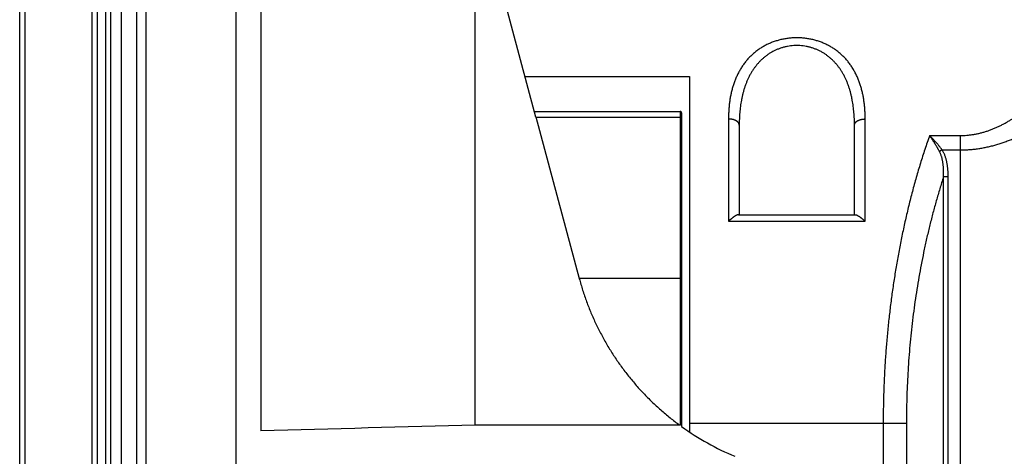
# Model space of a CAD drawing. Header units: millimetres. Extents: x 0 to 1300, y 0 to 891.
# Tile 99 of 133: x 363 to 400, y 477 to 493. Entities that reach past the tile are written whole.
import ezdxf

# ---------------------------------------------------------------- set-up
doc = ezdxf.new("R2010")
doc.units = ezdxf.units.MM
doc.header["$LTSCALE"] = 0.545669
for name, color, linetype in [('NoLayerName_001', 7, 'Continuous'), ('NoLayerName_004', 7, 'Continuous'), ('NoLayerName_007', 7, 'Continuous')]:
    doc.layers.add(name, color=color, linetype=linetype)
doc.styles.get("Standard").update_dxf_attribs({"font": 'txt', "bigfont": 'extfont2'})
doc.dimstyles.get("Standard").update_dxf_attribs({"dimtxt": 2.5, "dimasz": 2.5, "dimexe": 1, "dimexo": 1, "dimtad": 1, "dimdec": 3, "dimzin": 0, "dimdsep": 46, "dimtxsty": 'Standard', "dimcen": 2.5, "dimadec": 3, "dimazin": 0, "dimtfac": 0.75, "dimtdec": 3, "dimtmove": 0, "dimatfit": 3, "dimfxl": 1, "dimarcsym": 0})

# ---------------------------------------------------------------- blocks, each defined once
blk = doc.blocks.new('_OPEN30')
at = {"color": 0, "linetype": 'ByBlock', "lineweight": -2}
for p, q in [((-1, 0.267949), (0, 0)), ((0, 0), (-1, -0.267949)), ((0, 0), (-1, 0))]:
    blk.add_line(p, q, dxfattribs=at)
blk = doc.blocks.new('*D147')
at = {"layer": 'Defpoints', "color": 0}
for p in [(331.5, 559.602), (552, 532.102), (331.5, 398.637)]:
    blk.add_point(p, dxfattribs=at)
at = {"layer": 'NoLayerName_001', "color": 0, "linetype": 'Continuous', "lineweight": 13}
for p, q in [((331.5, 556.602), (331.5, 395.637)), ((552, 529.102), (552, 395.637)), ((547.5, 398.637), (336, 398.637))]:
    blk.add_line(p, q, dxfattribs=at)
at = {"layer": 'NoLayerName_001', "color": 0, "lineweight": 13, "xscale": 4.5, "yscale": 4.5, "zscale": 4.5, "rotation": 180}
blk.add_blockref('_OPEN30', (331.5, 398.637), dxfattribs=at)
at = {"layer": 'NoLayerName_001', "color": 0, "lineweight": 13, "xscale": 4.5, "yscale": 4.5, "zscale": 4.5}
blk.add_blockref('_OPEN30', (552, 398.637), dxfattribs=at)
at = {"layer": 'NoLayerName_001', "color": 0, "lineweight": 13, "insert": (441.75, 407.858), "char_height": 10.5, "attachment_point": 5}
blk.add_mtext('\\W0.8000;２２１', dxfattribs=at)

msp = doc.modelspace()

# ---------------------------------------------------------------- linework, layer by layer
at = {"layer": 'NoLayerName_004', "color": 8, "linetype": 'Continuous', "lineweight": 25}
for p, q in [((366.8, 454.6523), (366.8, 498.6523)), ((367.3763, 454.6573), (367.3763, 498.6523)), ((367.7115, 498.4705), (367.7115, 454.8533)), ((363, 456.5023), (363, 496.8023)), ((365.9, 456.5023), (365.9, 496.8023)), ((366.2, 496.8023), (366.2, 456.5023)), ((371.0641, 496.6523), (371.0646, 456.7975)), ((382.2622, 489.4108), (383.8823, 483.3634)), ((382.2644, 489.4015), (387.65, 489.4015)), ((387.65, 489.6132), (387.65, 477.8907)), ((387.65, 483.3634), (383.8823, 483.3634)), ((380, 477.8907), (380, 478.1278))]:
    msp.add_line(p, q, dxfattribs=at)
at = {"layer": 'NoLayerName_004', "color": 7, "linetype": 'Continuous', "lineweight": 25}
for p, q in [((366.4, 455.0523), (366.4, 498.2523)), ((380, 478.1278), (380, 497.8523)), ((382.2644, 489.4015), (380, 497.8523)), ((363.2, 456.7023), (363.2, 496.6023)), ((365.7, 456.7023), (365.7, 496.6023)), ((372, 496.6523), (372.0004, 477.6703)), ((382.2096, 489.6132), (387.65, 489.6132)), ((387.7, 489.5628), (387.7, 477.8352)), ((387.65, 477.8907), (380, 477.8907))]:
    msp.add_line(p, q, dxfattribs=at)
for centre, radius, start, end in [((387.65, 489.5632), 0.05, 359.99991, 90), ((478.5521, -3244.8713), 3724.0663, 91.516428, 91.6395504), ((393.5415, 485.9516), 10, 234.25677, 247.33957)]:
    msp.add_arc(centre, radius, start, end, dxfattribs=at)
at = {"layer": 'NoLayerName_004', "color": 8, "linetype": 'Continuous', "lineweight": 25}
for points, knots in [([(387.7, 489.3727), (387.6999, 489.3737), (387.6998, 489.3758), (387.6989, 489.3787), (387.6976, 489.3816), (387.6959, 489.3842), (387.694, 489.3866), (387.6919, 489.3888), (387.6895, 489.3908), (387.687, 489.3926), (387.6843, 489.3942), (387.6815, 489.3957), (387.6785, 489.3969), (387.6755, 489.398), (387.6724, 489.3989), (387.6692, 489.3996), (387.666, 489.4002), (387.6627, 489.4007), (387.6595, 489.4011), (387.6563, 489.4013), (387.6531, 489.4015), (387.651, 489.4015), (387.65, 489.4015)], [0, 0, 0, 0, 0.003056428, 0.006147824, 0.00927495, 0.012399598, 0.015486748, 0.018555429, 0.021627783, 0.024719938, 0.027842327, 0.031000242, 0.034194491, 0.037422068, 0.04067677, 0.04394975, 0.047229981, 0.050504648, 0.053759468, 0.05697895, 0.060146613, 0.063245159, 0.063245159, 0.063245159, 0.063245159]), ([(383.8823, 483.3634), (383.9023, 483.2911), (383.9411, 483.1462), (384.007, 482.9309), (384.0772, 482.7169), (384.1526, 482.5046), (384.2329, 482.2941), (384.3179, 482.0854), (384.4076, 481.8786), (384.5019, 481.6739), (384.6007, 481.4714), (384.7039, 481.2712), (384.8115, 481.0733), (384.9236, 480.8779), (385.0399, 480.6851), (385.1606, 480.495), (385.2855, 480.3076), (385.4147, 480.1231), (385.5479, 479.9415), (385.6853, 479.763), (385.8267, 479.5876), (385.972, 479.4155), (386.1211, 479.2466), (386.2741, 479.0812), (386.4308, 478.9193), (386.5912, 478.761), (386.755, 478.6063), (386.9223, 478.4554), (387.0929, 478.3082), (387.2667, 478.165), (387.4432, 478.0252), (387.5637, 477.9358), (387.6237, 477.8907)], [0, 0, 0, 0, 0.2250169, 0.4501305, 0.6753308, 0.9006031, 1.1259283, 1.3512831, 1.5766401, 1.8019701, 2.0272621, 2.2525206, 2.4777509, 2.7029589, 2.9281516, 3.1533369, 3.378524, 3.6037208, 3.8289297, 4.0541517, 4.2793877, 4.5046389, 4.7299068, 4.9551933, 5.1805007, 5.4058229, 5.6311452, 5.8564503, 6.081719, 6.3069303, 6.5320617, 6.7570894, 6.7570894, 6.7570894, 6.7570894]), ([(387.7, 483.3497), (387.6998, 483.3505), (387.6997, 483.3522), (387.6981, 483.3543), (387.696, 483.3559), (387.6933, 483.3571), (387.6904, 483.3581), (387.6873, 483.359), (387.6842, 483.3597), (387.6812, 483.3604), (387.6784, 483.3609), (387.6756, 483.3614), (387.6729, 483.3619), (387.6703, 483.3623), (387.6677, 483.3626), (387.6652, 483.3628), (387.6627, 483.363), (387.6602, 483.3632), (387.6577, 483.3633), (387.6552, 483.3634), (387.6526, 483.3634), (387.6509, 483.3634), (387.65, 483.3634)], [0, 0, 0, 0, 0.002471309, 0.004897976, 0.007549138, 0.010483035, 0.013634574, 0.016880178, 0.020071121, 0.023121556, 0.026041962, 0.028849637, 0.031561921, 0.034196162, 0.036769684, 0.039299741, 0.041803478, 0.044297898, 0.04679983, 0.049325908, 0.051892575, 0.054516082, 0.054516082, 0.054516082, 0.054516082])]:
    msp.add_open_spline(points, degree=3, knots=knots, dxfattribs=at)
at = {"layer": 'NoLayerName_004', "color": 7, "linetype": 'Continuous', "lineweight": 25}
for points, knots in [([(387.7, 478.6956), (387.7, 478.6866), (387.7, 478.6686), (387.6999, 478.6416), (387.6998, 478.6146), (387.6996, 478.5876), (387.6993, 478.5607), (387.699, 478.5337), (387.6986, 478.5067), (387.6982, 478.4797), (387.6977, 478.4527), (387.6971, 478.4258), (387.6965, 478.3988), (387.6958, 478.3718), (387.695, 478.3448), (387.6942, 478.3179), (387.6932, 478.2909), (387.6924, 478.2684), (387.6916, 478.2504), (387.6911, 478.237), (387.6905, 478.2235), (387.6899, 478.21), (387.6892, 478.1965), (387.6885, 478.1831), (387.6878, 478.1696), (387.6871, 478.1561), (387.6863, 478.1426), (387.6855, 478.1292), (387.6847, 478.1157), (387.6838, 478.1022), (387.6828, 478.0888), (387.6819, 478.0753), (387.6808, 478.0619), (387.6797, 478.0484), (387.6786, 478.035), (387.6773, 478.0216), (387.676, 478.0081), (387.6746, 477.9947), (387.673, 477.9813), (387.6714, 477.9678), (387.6701, 477.9589), (387.6695, 477.9544)], [0, 0, 0, 0, 0.02698438, 0.0539689, 0.08095351, 0.10793817, 0.13492284, 0.1619075, 0.18889212, 0.21587668, 0.24286115, 0.26984552, 0.2968298, 0.323814, 0.35079823, 0.37778265, 0.40476744, 0.43175267, 0.44524528, 0.45873777, 0.47223005, 0.48572205, 0.49921369, 0.51270492, 0.52619584, 0.53968674, 0.55317792, 0.56666971, 0.58016246, 0.59365652, 0.6071523, 0.62064955, 0.63414531, 0.64763602, 0.66111821, 0.67459391, 0.68807625, 0.70157988, 0.71511844, 0.72867268, 0.74218939, 0.74218939, 0.74218939, 0.74218939]), ([(387.6695, 477.9544), (387.6688, 477.95), (387.6675, 477.9412), (387.6652, 477.9279), (387.662, 477.9148), (387.6591, 477.901), (387.6526, 477.8943), (387.65, 477.8907)], [0, 0, 0, 0, 0.013426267, 0.026747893, 0.040306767, 0.054333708, 0.067671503, 0.067671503, 0.067671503, 0.067671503])]:
    msp.add_open_spline(points, degree=3, knots=knots, dxfattribs=at)
at = {"layer": 'NoLayerName_007', "color": 7, "linetype": 'Continuous', "lineweight": 25}
for p, q in [((381.8592, 490.9138), (388, 490.9138)), ((388, 490.9138), (388, 477.6275)), ((389.85, 489.0991), (389.85, 485.7523)), ((394.15, 485.7523), (394.15, 489.0991)), ((389.8186, 485.7523), (394.1814, 485.7523))]:
    msp.add_line(p, q, dxfattribs=at)
at = {"layer": 'NoLayerName_007', "color": 8, "linetype": 'Continuous', "lineweight": 25}
for p, q in [((389.45, 489.3277), (389.45, 485.5041)), ((394.55, 485.5041), (394.55, 489.3277)), ((396.9547, 488.7106), (398.09, 488.7106)), ((398.09, 488.7106), (398.09, 473.2161)), ((397.4256, 488.1699), (397.3245, 488.1074)), ((397.4256, 488.1699), (398.09, 488.1699)), ((397.4743, 473.4732), (397.4743, 487.1697)), ((397.6475, 487.1697), (397.4743, 487.1697)), ((397.6475, 473.4008), (397.6475, 487.1697)), ((389.45, 485.5041), (394.55, 485.5041)), ((396.0887, 477.9523), (388, 477.9523)), ((395.2226, 477.9523), (395.2226, 474.4132)), ((396.0887, 477.9523), (396.0887, 474.0517))]:
    msp.add_line(p, q, dxfattribs=at)
for points, knots in [([(394.55, 489.3277), (394.5493, 489.377), (394.549, 489.4757), (394.5425, 489.6237), (394.532, 489.7715), (394.5165, 489.9189), (394.4959, 490.0657), (394.4697, 490.2118), (394.4377, 490.3569), (394.3996, 490.5007), (394.3551, 490.6428), (394.304, 490.7827), (394.2462, 490.9198), (394.1815, 491.0536), (394.1097, 491.1835), (394.0306, 491.309), (393.944, 491.4293), (393.8502, 491.5441), (393.7494, 491.6529), (393.642, 491.755), (393.5282, 491.85), (393.4085, 491.9376), (393.2835, 492.0174), (393.1534, 492.0892), (393.019, 492.1528), (392.8806, 492.2081), (392.7389, 492.255), (392.5945, 492.2935), (392.4478, 492.3235), (392.2994, 492.3451), (392.15, 492.3581), (392, 492.3624), (391.85, 492.358), (391.7006, 492.3451), (391.5522, 492.3235), (391.4055, 492.2935), (391.2611, 492.255), (391.1194, 492.2081), (390.9811, 492.1526), (390.8462, 492.0899), (390.7606, 492.04), (390.7173, 492.016)], [0, 0, 0, 0, 0.1479508, 0.2960317, 0.4441847, 0.5923825, 0.7406319, 0.8889763, 1.0374992, 1.1862822, 1.3352017, 1.484092, 1.6328361, 1.7813731, 1.9297052, 2.0779045, 2.2260873, 2.3742591, 2.5223962, 2.6705015, 2.8186139, 2.9667855, 3.1150623, 3.2634897, 3.4121266, 3.561021, 3.7101875, 3.8596132, 4.0092636, 4.1590895, 4.3090329, 4.4590335, 4.609034, 4.7589773, 4.9088031, 5.0584534, 5.2078789, 5.3570454, 5.5059398, 5.6545767, 5.8030042, 5.8030042, 5.8030042, 5.8030042]), ([(390.7173, 492.016), (390.6756, 491.9894), (390.5911, 491.9382), (390.4719, 491.8498), (390.358, 491.755), (390.2506, 491.6529), (390.1498, 491.5441), (390.056, 491.4293), (389.9694, 491.309), (389.8903, 491.1835), (389.8185, 491.0536), (389.7537, 490.9198), (389.696, 490.7827), (389.6449, 490.6428), (389.6004, 490.5007), (389.5623, 490.3569), (389.5303, 490.2118), (389.5041, 490.0657), (389.4835, 489.9189), (389.468, 489.7715), (389.4575, 489.6237), (389.451, 489.4757), (389.4507, 489.377), (389.45, 489.3277)], [0, 0, 0, 0, 0.1482769, 0.2964485, 0.4445608, 0.5926661, 0.7408031, 0.8889749, 1.0371578, 1.1853573, 1.3336895, 1.4822266, 1.6309707, 1.779861, 1.9287805, 2.0775633, 2.2260861, 2.3744304, 2.5226796, 2.6708774, 2.8190304, 2.9671115, 3.1150622, 3.1150622, 3.1150622, 3.1150622]), ([(391.5349, 492.0136), (391.4972, 492.0028), (391.4214, 491.983), (391.3109, 491.9431), (391.2028, 491.8972), (391.0977, 491.8446), (390.9961, 491.7857), (390.8983, 491.7207), (390.8047, 491.6499), (390.7154, 491.5737), (390.6306, 491.4925), (390.5506, 491.4066), (390.4755, 491.3165), (390.4053, 491.2226), (390.34, 491.1252), (390.2794, 491.0248), (390.2236, 490.9217), (390.1724, 490.8162), (390.1257, 490.7085), (390.0833, 490.599), (390.0451, 490.4878), (390.0108, 490.3753), (389.9803, 490.2616), (389.9534, 490.1471), (389.9301, 490.0319), (389.91, 489.9162), (389.893, 489.8001), (389.8791, 489.6837), (389.8681, 489.567), (389.8598, 489.4502), (389.8541, 489.3332), (389.8505, 489.2161), (389.8504, 489.1381), (389.85, 489.0991)], [0, 0, 0, 0, 0.1174233, 0.2348387, 0.3522521, 0.4696573, 0.5870401, 0.704385, 0.8217036, 0.9390229, 1.0563402, 1.1736256, 1.290851, 1.408061, 1.5252848, 1.6425124, 1.7597118, 1.8769291, 1.9942302, 2.1116488, 2.2291882, 2.3468236, 2.4645051, 2.582159, 2.6996944, 2.8170835, 2.9343713, 3.051594, 3.1687757, 3.2859295, 3.4030574, 3.5201517, 3.6371951, 3.6371951, 3.6371951, 3.6371951]), ([(394.15, 489.0991), (394.1496, 489.1381), (394.1495, 489.2161), (394.1459, 489.3332), (394.1402, 489.4502), (394.1319, 489.567), (394.1209, 489.6837), (394.107, 489.8001), (394.09, 489.9162), (394.0699, 490.0319), (394.0466, 490.1471), (394.0197, 490.2616), (393.9892, 490.3753), (393.9549, 490.4878), (393.9167, 490.599), (393.8743, 490.7085), (393.8276, 490.8162), (393.7764, 490.9217), (393.7206, 491.0248), (393.66, 491.1252), (393.5947, 491.2226), (393.5245, 491.3165), (393.4494, 491.4066), (393.3694, 491.4925), (393.2846, 491.5737), (393.1953, 491.6499), (393.1017, 491.7207), (393.0039, 491.7857), (392.9023, 491.8446), (392.7972, 491.8972), (392.6891, 491.9432), (392.5784, 491.9825), (392.4654, 492.0147), (392.3506, 492.0399), (392.2345, 492.058), (392.1175, 492.0689), (392, 492.0725), (391.8825, 492.0689), (391.7655, 492.0578), (391.6492, 492.0405), (391.5731, 492.0219), (391.5349, 492.0136)], [0, 0, 0, 0, 0.1170434, 0.2341377, 0.3512656, 0.4684193, 0.5856011, 0.7028238, 0.8201116, 0.9375008, 1.0550361, 1.1726901, 1.2903716, 1.408007, 1.5255464, 1.642965, 1.7602661, 1.8774834, 1.9946828, 2.1119104, 2.2291342, 2.3463441, 2.4635696, 2.580855, 2.6981723, 2.8154915, 2.9328101, 3.0501551, 3.167538, 3.2849431, 3.4023566, 3.5197719, 3.6371952, 3.7546344, 3.8720884, 3.9895507, 4.1070147, 4.2244786, 4.3419408, 4.4593947, 4.576834, 4.576834, 4.576834, 4.576834]), ([(398.09, 488.7106), (398.1329, 488.7115), (398.2188, 488.712), (398.3474, 488.7207), (398.4757, 488.7342), (398.6034, 488.753), (398.7302, 488.7768), (398.8559, 488.8057), (398.9803, 488.8395), (399.1033, 488.8779), (399.2249, 488.9206), (399.3449, 488.9676), (399.4632, 489.0185), (399.5798, 489.0731), (399.6947, 489.1313), (399.8079, 489.1929), (399.9192, 489.2576), (400.0287, 489.3253), (400.1365, 489.3958), (400.2425, 489.4689), (400.3467, 489.5445), (400.4491, 489.6224), (400.5499, 489.7026), (400.6489, 489.7848), (400.7463, 489.869), (400.842, 489.9551), (400.9361, 490.0431), (401.0286, 490.1328), (401.1194, 490.2241), (401.2086, 490.3171), (401.2963, 490.4116), (401.3823, 490.5076), (401.4668, 490.6049), (401.5497, 490.7035), (401.6311, 490.8034), (401.7108, 490.9046), (401.789, 491.0069), (401.8655, 491.1105), (401.9405, 491.2151), (401.9889, 491.286), (402.0133, 491.3213)], [0, 0, 0, 0, 0.1287199, 0.2575774, 0.3865364, 0.5155494, 0.6445593, 0.7735035, 0.9023756, 1.0312167, 1.1600502, 1.28888, 1.4176919, 1.5464713, 1.6752387, 1.8040091, 1.9327829, 2.061547, 2.1902818, 2.3189977, 2.4477126, 2.5764351, 2.7051654, 2.8338974, 2.9626363, 3.0913928, 3.2201735, 3.3489818, 3.4778169, 3.6066751, 3.7355491, 3.8644284, 3.9932998, 4.1221502, 4.2509775, 4.3797819, 4.5085634, 4.6373219, 4.7660572, 4.894769, 4.894769, 4.894769, 4.894769]), ([(398.09, 488.1699), (398.1447, 488.1709), (398.2542, 488.1715), (398.4181, 488.1808), (398.5818, 488.1952), (398.7448, 488.2154), (398.9071, 488.2411), (399.0683, 488.2724), (399.2283, 488.309), (399.3871, 488.3507), (399.5445, 488.3975), (399.7004, 488.4491), (399.8548, 488.5053), (400.0074, 488.566), (400.1584, 488.6311), (400.3076, 488.7002), (400.455, 488.7732), (400.6005, 488.8501), (400.744, 488.9304), (400.8856, 489.0142), (401.0252, 489.1012), (401.1627, 489.1913), (401.2981, 489.2843), (401.4314, 489.3802), (401.5626, 489.4789), (401.6918, 489.5803), (401.8189, 489.6843), (401.9438, 489.7908), (402.0667, 489.8998), (402.1874, 490.0111), (402.306, 490.1248), (402.4224, 490.2407), (402.5365, 490.3588), (402.6482, 490.4792), (402.7573, 490.6018), (402.8643, 490.7263), (402.933, 490.8114), (402.9677, 490.8537)], [0, 0, 0, 0, 0.1640756, 0.32826, 0.4925135, 0.6567899, 0.8210375, 0.9852263, 1.1493862, 1.3135452, 1.477718, 1.6419072, 1.8061237, 1.970394, 2.1347342, 2.2991476, 2.463626, 2.6281501, 2.79269, 2.9572061, 3.12165, 3.2859927, 3.4502583, 3.6144739, 3.7786622, 3.9428412, 4.107025, 4.2712233, 4.4354421, 4.5996822, 4.763932, 4.9281755, 5.0923987, 5.2565896, 5.4207383, 5.5848374, 5.7488816, 5.7488816, 5.7488816, 5.7488816]), ([(389.85, 489.0991), (389.8496, 489.1046), (389.8494, 489.1158), (389.8458, 489.1323), (389.8405, 489.1484), (389.8335, 489.1639), (389.8251, 489.1787), (389.8154, 489.1926), (389.8046, 489.2056), (389.7928, 489.2176), (389.7803, 489.2287), (389.767, 489.239), (389.7532, 489.2485), (389.7389, 489.2574), (389.7243, 489.2656), (389.7094, 489.2732), (389.6942, 489.2802), (389.6788, 489.2867), (389.6632, 489.2926), (389.6474, 489.298), (389.6314, 489.3029), (389.6153, 489.3074), (389.599, 489.3113), (389.5827, 489.3148), (389.5663, 489.3179), (389.5498, 489.3206), (389.5332, 489.3228), (389.5166, 489.3246), (389.5, 489.326), (389.4833, 489.327), (389.4667, 489.3276), (389.4556, 489.3276), (389.45, 489.3277)], [0, 0, 0, 0, 0.01667219, 0.03346133, 0.05039557, 0.06743616, 0.08449411, 0.10144843, 0.11826747, 0.13502661, 0.15177958, 0.1685531, 0.18535005, 0.20215271, 0.21892831, 0.2356669, 0.25238184, 0.26908415, 0.28578194, 0.30248049, 0.31918244, 0.33588797, 0.35259495, 0.36930108, 0.38600659, 0.40271144, 0.41941491, 0.43611566, 0.45281177, 0.46950077, 0.48617967, 0.50284501, 0.50284501, 0.50284501, 0.50284501]), ([(394.15, 489.0991), (394.1504, 489.1046), (394.1506, 489.1158), (394.1542, 489.1323), (394.1595, 489.1484), (394.1665, 489.1639), (394.1749, 489.1787), (394.1846, 489.1926), (394.1954, 489.2056), (394.2072, 489.2176), (394.2197, 489.2287), (394.233, 489.239), (394.2468, 489.2485), (394.2611, 489.2574), (394.2757, 489.2656), (394.2906, 489.2732), (394.3058, 489.2802), (394.3212, 489.2867), (394.3368, 489.2926), (394.3526, 489.298), (394.3686, 489.3029), (394.3847, 489.3074), (394.401, 489.3113), (394.4173, 489.3148), (394.4337, 489.3179), (394.4502, 489.3206), (394.4668, 489.3228), (394.4834, 489.3246), (394.5, 489.326), (394.5167, 489.327), (394.5333, 489.3276), (394.5444, 489.3276), (394.55, 489.3277)], [0, 0, 0, 0, 0.0166722, 0.03346134, 0.05039559, 0.06743618, 0.08449413, 0.10144846, 0.11826751, 0.13502666, 0.15177963, 0.16855316, 0.18535011, 0.20215279, 0.21892839, 0.23566699, 0.25238194, 0.26908426, 0.28578205, 0.3024806, 0.31918257, 0.3358881, 0.35259509, 0.36930122, 0.38600674, 0.4027116, 0.41941507, 0.43611583, 0.45281195, 0.46950095, 0.48617986, 0.50284521, 0.50284521, 0.50284521, 0.50284521]), ([(396.9547, 488.7106), (396.8959, 488.538), (396.7757, 488.1938), (396.6109, 487.6722), (396.4551, 487.1477), (396.3098, 486.62), (396.1743, 486.0896), (396.0486, 485.5565), (395.9323, 485.0212), (395.8254, 484.4839), (395.7276, 483.9448), (395.6387, 483.4043), (395.5585, 482.8624), (395.4871, 482.3194), (395.4243, 481.7755), (395.37, 481.2307), (395.3243, 480.6852), (395.2871, 480.1392), (395.2581, 479.5927), (395.2378, 479.046), (395.2247, 478.4992), (395.224, 478.1346), (395.2226, 477.9523)], [0, 0, 0, 0, 0.546788, 1.0937257, 1.6408401, 2.188142, 2.7356264, 3.2832733, 3.8310483, 4.3789032, 4.9267767, 5.4745958, 6.022318, 6.5699491, 7.1174949, 7.6649573, 8.2123345, 8.7596214, 9.3068096, 9.8538873, 10.4008397, 10.947649, 10.947649, 10.947649, 10.947649]), ([(397.4256, 488.1699), (397.4184, 488.1795), (397.4041, 488.1987), (397.3824, 488.2272), (397.3605, 488.2556), (397.3383, 488.2838), (397.3159, 488.3118), (397.2933, 488.3397), (397.2705, 488.3674), (397.2475, 488.3949), (397.2242, 488.4223), (397.2008, 488.4494), (397.1771, 488.4764), (397.1532, 488.5032), (397.1292, 488.5299), (397.1049, 488.5563), (397.0804, 488.5825), (397.0557, 488.6085), (397.0307, 488.6344), (397.0056, 488.66), (396.9803, 488.6854), (396.9633, 488.7022), (396.9547, 488.7106)], [0, 0, 0, 0, 0.03586519, 0.07173024, 0.10759672, 0.1434661, 0.17933981, 0.21521894, 0.25110303, 0.28699109, 0.32288212, 0.35877517, 0.39466933, 0.43056371, 0.46645746, 0.50234977, 0.53823986, 0.574127, 0.61001049, 0.64588966, 0.6817639, 0.71763263, 0.71763263, 0.71763263, 0.71763263]), ([(397.3245, 488.1074), (397.3189, 488.1178), (397.3079, 488.1387), (397.291, 488.1698), (397.274, 488.2008), (397.2567, 488.2317), (397.2393, 488.2625), (397.2217, 488.2932), (397.2038, 488.3238), (397.1858, 488.3543), (397.1676, 488.3846), (397.1492, 488.4149), (397.1307, 488.445), (397.1119, 488.475), (397.0929, 488.5049), (397.0738, 488.5347), (397.0544, 488.5644), (397.0349, 488.5939), (397.0151, 488.6233), (396.9952, 488.6525), (396.9751, 488.6816), (396.9615, 488.7009), (396.9547, 488.7106)], [0, 0, 0, 0, 0.03538805, 0.07077597, 0.10616477, 0.14155542, 0.17694888, 0.21234593, 0.24774634, 0.2831494, 0.31855444, 0.35396082, 0.38936792, 0.42477514, 0.46018194, 0.49558776, 0.53099209, 0.56639447, 0.60179444, 0.63719158, 0.67258549, 0.70797583, 0.70797583, 0.70797583, 0.70797583]), ([(397.4743, 487.1697), (397.4749, 487.1856), (397.4761, 487.2175), (397.477, 487.2653), (397.4774, 487.3131), (397.477, 487.3609), (397.4759, 487.4087), (397.474, 487.4566), (397.4712, 487.5044), (397.4675, 487.5522), (397.4629, 487.6), (397.4573, 487.6478), (397.4506, 487.6956), (397.4429, 487.7433), (397.4338, 487.7907), (397.4234, 487.8379), (397.4114, 487.8845), (397.3978, 487.9307), (397.3825, 487.9762), (397.3653, 488.0209), (397.3463, 488.0648), (397.3316, 488.0931), (397.3245, 488.1074)], [0, 0, 0, 0, 0.04783004, 0.09564568, 0.1434541, 0.19126442, 0.23908782, 0.28693764, 0.3348295, 0.38278146, 0.43081404, 0.47895038, 0.52720047, 0.57551343, 0.6238304, 0.67210347, 0.7202971, 0.76838987, 0.81637606, 0.86426757, 0.91209557, 0.95991232, 0.95991232, 0.95991232, 0.95991232]), ([(397.6475, 487.1697), (397.6474, 487.1869), (397.6473, 487.2214), (397.6462, 487.273), (397.6442, 487.3247), (397.6414, 487.3763), (397.6376, 487.4278), (397.6329, 487.4793), (397.6271, 487.5308), (397.6202, 487.5821), (397.6122, 487.6334), (397.6029, 487.6846), (397.5924, 487.7356), (397.5806, 487.7864), (397.5674, 487.8369), (397.5525, 487.8868), (397.5361, 487.9362), (397.5179, 487.9849), (397.4979, 488.0328), (397.4759, 488.0797), (397.4522, 488.1256), (397.4343, 488.1551), (397.4256, 488.1699)], [0, 0, 0, 0, 0.0516737, 0.1033445, 0.1550154, 0.2066918, 0.258382, 0.3100971, 0.3618513, 0.4136619, 0.4655498, 0.5175393, 0.5696421, 0.6218095, 0.6739841, 0.7261189, 0.7781786, 0.8301411, 0.8819987, 0.9337596, 0.9854496, 1.0371134, 1.0371134, 1.0371134, 1.0371134]), ([(397.4743, 487.1697), (397.4278, 487.021), (397.3329, 486.7241), (397.2023, 486.275), (397.0785, 485.824), (396.9627, 485.3706), (396.8546, 484.9153), (396.754, 484.4582), (396.6608, 483.9994), (396.575, 483.5391), (396.4963, 483.0776), (396.4247, 482.6148), (396.3602, 482.1512), (396.3025, 481.6866), (396.2518, 481.2213), (396.208, 480.7554), (396.1711, 480.2889), (396.1409, 479.822), (396.1175, 479.3548), (396.101, 478.8874), (396.0904, 478.4198), (396.0898, 478.1081), (396.0887, 477.9523)], [0, 0, 0, 0, 0.4674799, 0.9350734, 1.4027908, 1.8706336, 2.3385956, 2.8066626, 3.2748128, 3.7430175, 4.2112408, 4.6794404, 5.1475876, 5.6156818, 6.0837228, 6.5517085, 7.0196344, 7.487494, 7.9552789, 8.4229788, 8.8905815, 9.3580732, 9.3580732, 9.3580732, 9.3580732])]:
    msp.add_open_spline(points, degree=3, knots=knots, dxfattribs=at)
at = {"layer": 'NoLayerName_007', "color": 7, "linetype": 'Continuous', "lineweight": 25}
for points, knots in [([(389.7865, 485.7463), (389.7813, 485.7444), (389.7707, 485.7409), (389.7555, 485.7342), (389.7405, 485.7268), (389.7258, 485.7187), (389.7114, 485.7103), (389.6971, 485.7016), (389.6831, 485.6926), (389.6692, 485.6834), (389.6555, 485.6739), (389.6419, 485.6643), (389.6284, 485.6545), (389.6151, 485.6445), (389.6018, 485.6344), (389.5887, 485.6242), (389.5756, 485.6138), (389.5627, 485.6033), (389.5498, 485.5927), (389.537, 485.5819), (389.5244, 485.5711), (389.5118, 485.5601), (389.4993, 485.5491), (389.4868, 485.538), (389.4745, 485.5267), (389.4622, 485.5155), (389.4541, 485.5079), (389.45, 485.5041)], [0, 0, 0, 0, 0.01665547, 0.03332729, 0.05003466, 0.0667691, 0.08350077, 0.10020393, 0.11688424, 0.13354985, 0.15020738, 0.1668621, 0.183518, 0.20017739, 0.21684083, 0.23350846, 0.25018024, 0.2668559, 0.28353499, 0.30021685, 0.31690066, 0.33358543, 0.35026999, 0.36695303, 0.38363311, 0.40030863, 0.41697788, 0.41697788, 0.41697788, 0.41697788]), ([(389.8186, 485.7523), (389.8181, 485.7523), (389.817, 485.7523), (389.8154, 485.7522), (389.8137, 485.7521), (389.8121, 485.752), (389.8105, 485.7518), (389.8088, 485.7516), (389.8072, 485.7514), (389.8056, 485.7511), (389.804, 485.7508), (389.8024, 485.7505), (389.8008, 485.7502), (389.7992, 485.7498), (389.7976, 485.7495), (389.796, 485.7491), (389.7944, 485.7486), (389.7928, 485.7482), (389.7912, 485.7477), (389.7896, 485.7473), (389.7881, 485.7468), (389.787, 485.7465), (389.7865, 485.7463)], [0, 0, 0, 0, 0.001637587, 0.003275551, 0.004913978, 0.006552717, 0.008191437, 0.009830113, 0.011468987, 0.013108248, 0.014748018, 0.01638836, 0.018029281, 0.019670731, 0.021312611, 0.022954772, 0.024597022, 0.026239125, 0.027880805, 0.029521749, 0.031161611, 0.032800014, 0.032800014, 0.032800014, 0.032800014]), ([(394.1814, 485.7523), (394.1819, 485.7523), (394.183, 485.7523), (394.1846, 485.7522), (394.1863, 485.7521), (394.1879, 485.752), (394.1895, 485.7518), (394.1912, 485.7516), (394.1928, 485.7514), (394.1944, 485.7511), (394.196, 485.7508), (394.1976, 485.7505), (394.1992, 485.7502), (394.2008, 485.7498), (394.2024, 485.7495), (394.204, 485.7491), (394.2056, 485.7486), (394.2072, 485.7482), (394.2088, 485.7477), (394.2104, 485.7473), (394.2119, 485.7468), (394.213, 485.7465), (394.2135, 485.7463)], [0, 0, 0, 0, 0.001637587, 0.003275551, 0.004913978, 0.006552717, 0.008191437, 0.009830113, 0.011468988, 0.013108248, 0.014748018, 0.01638836, 0.018029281, 0.019670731, 0.021312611, 0.022954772, 0.024597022, 0.026239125, 0.027880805, 0.029521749, 0.031161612, 0.032800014, 0.032800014, 0.032800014, 0.032800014]), ([(394.2135, 485.7463), (394.2187, 485.7444), (394.2293, 485.7409), (394.2445, 485.7342), (394.2595, 485.7268), (394.2742, 485.7187), (394.2886, 485.7103), (394.3029, 485.7016), (394.3169, 485.6926), (394.3308, 485.6834), (394.3445, 485.6739), (394.3581, 485.6643), (394.3716, 485.6545), (394.3849, 485.6445), (394.3982, 485.6344), (394.4113, 485.6242), (394.4244, 485.6138), (394.4373, 485.6033), (394.4502, 485.5927), (394.463, 485.5819), (394.4756, 485.5711), (394.4882, 485.5601), (394.5007, 485.5491), (394.5132, 485.538), (394.5255, 485.5267), (394.5378, 485.5155), (394.5459, 485.5079), (394.55, 485.5041)], [0, 0, 0, 0, 0.01665547, 0.03332729, 0.05003466, 0.0667691, 0.08350077, 0.10020393, 0.11688424, 0.13354985, 0.15020738, 0.1668621, 0.183518, 0.20017739, 0.21684083, 0.23350846, 0.25018024, 0.2668559, 0.28353499, 0.30021685, 0.31690066, 0.33358543, 0.35026999, 0.36695303, 0.38363311, 0.40030863, 0.41697788, 0.41697788, 0.41697788, 0.41697788])]:
    msp.add_open_spline(points, degree=3, knots=knots, dxfattribs=at)

# ---------------------------------------------------------------- dimensions: what is measured, and where the dimension line sits
at = {"layer": 'NoLayerName_001', "color": 3, "linetype": 'Continuous', "lineweight": 13}
dim = msp.add_linear_dim(base=(331.5, 398.6371), p1=(552, 532.1024), p2=(331.5, 559.6024), angle=180, text='\\W0.8000;２２１', dimstyle='Standard', override={"dimtxt": 10.5, "dimasz": 4.5, "dimexe": 3, "dimexo": 3, "dimgap": 3, "dimzin": 8, "dimblk": 'OPEN30', "dimclrd": 0, "dimclre": 0, "dimclrt": 0, "dimtp": 0, "dimtm": 0, "dimlwd": 13, "dimlwe": 13}, dxfattribs=at)
dim.commit()
dim.dimension.update_dxf_attribs({"geometry": '*D147', "text_midpoint": (441.75, 398.6371), "dimtype": 160})

doc.saveas('drawing.dxf')
